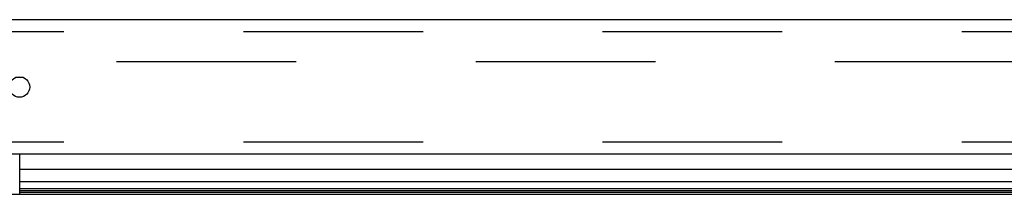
# Model space of a CAD drawing. Header units: inches. Extents: x 0 to 200, y 0 to 129.
# Tile 31 of 256: x 73.76 to 79.79, y 20.69 to 21.76. Entities that reach past the tile are written whole.
import ezdxf

# ---------------------------------------------------------------- set-up
doc = ezdxf.new("R2010")
doc.units = ezdxf.units.IN
doc.header["$LTSCALE"] = 11
doc.header["$MEASUREMENT"] = 0
doc.linetypes.add('HIDDEN', pattern=[0.2, 0.1, -0.1])
doc.layers.get('0').update_dxf_attribs({"linetype": 'CONTINUOUS'})
doc.layers.add('DEFAULT_2', color=8, linetype='HIDDEN')
doc.layers.add('RIGHTHAND_DOOR_ASSEMBLY', color=7, linetype='CONTINUOUS')

msp = doc.modelspace()

# ---------------------------------------------------------------- linework, layer by layer
at = {"color": 7, "linetype": 'Continuous'}
msp.add_line((39.5678, 20.6941), (84.0678, 20.6941), dxfattribs=at)
at = {"layer": 'DEFAULT_2', "color": 8, "linetype": 'HIDDEN'}
msp.add_line((84.2502, 21.5066), (63.2868, 21.5066), dxfattribs=at)
at = {"layer": 'RIGHTHAND_DOOR_ASSEMBLY', "color": 3, "linetype": 'Continuous'}
for p, q in [((85.0271, 21.7641), (62.4846, 21.7641)), ((85.0271, 20.9391), (62.4846, 20.9391))]:
    msp.add_line(p, q, dxfattribs=at)
at = {"layer": 'RIGHTHAND_DOOR_ASSEMBLY', "color": 8, "linetype": 'HIDDEN'}
for p, q in [((85.0271, 21.6891), (62.4846, 21.6891)), ((85.0271, 21.0141), (62.4846, 21.0141))]:
    msp.add_line(p, q, dxfattribs=at)
at = {"layer": 'RIGHTHAND_DOOR_ASSEMBLY', "color": 7, "linetype": 'Continuous'}
for p, q in [((73.7802, 21.4091), (73.7314, 21.4091)), ((73.7578, 20.6941), (73.7578, 20.9391)), ((85.049, 20.847), (73.7578, 20.847)), ((73.7578, 20.7718), (85.0774, 20.7718)), ((85.0685, 20.7285), (73.7578, 20.7285)), ((85.0617, 20.7148), (73.7578, 20.7148)), ((85.0594, 20.706), (73.7578, 20.706))]:
    msp.add_line(p, q, dxfattribs=at)
at = {"layer": 'RIGHTHAND_DOOR_ASSEMBLY', "color": 3, "linetype": 'Continuous'}
msp.add_circle((73.7558, 21.3516), 0.0625, dxfattribs=at)

doc.saveas('drawing.dxf')
